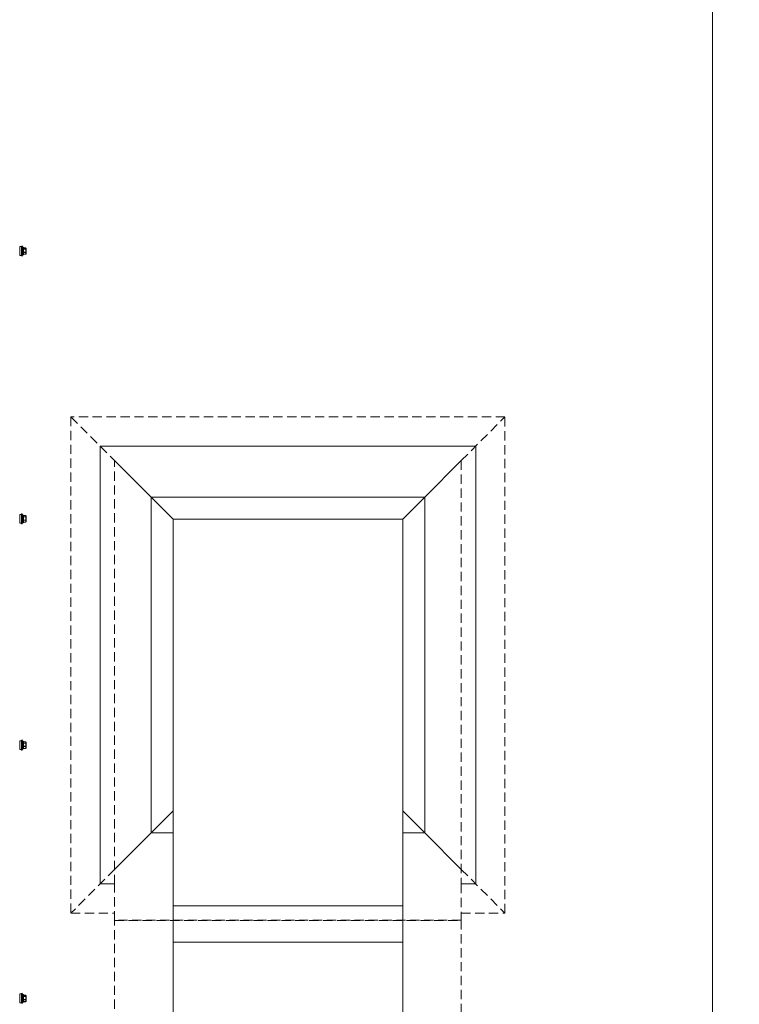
# Model space of a CAD drawing. Header units: millimetres. Extents: x -3034 to 546681, y -100001 to 133386.
# Tile 107 of 124: x 83755 to 84742, y -11984 to -10635. Entities that reach past the tile are written whole.
import ezdxf
from ezdxf.lldxf.tags import DXFTag

# ---------------------------------------------------------------- set-up
doc = ezdxf.new("R2010")
doc.units = ezdxf.units.MM
doc.linetypes.add('ACAD_ISO03W100', pattern=[150, 60, -90])
doc.linetypes.add('DASHED', pattern=[19.05, 12.7, -6.35])
for name, color, linetype in [('___INST__AR_podstawy', 3, 'Continuous'), ('ELEK CIENKIE', 80, 'Continuous'), ('ELEK ODGROMÓWKA', 214, 'Continuous'), ('FLUID-CD-INS', 7, 'Continuous')]:
    doc.layers.add(name, color=color, linetype=linetype)
doc.layers.add('A-widok', color=7, linetype='Continuous', lineweight=15)
tags = doc.linetypes.add('DASH', pattern=[15, 10, -5]).pattern_tags.tags
tags[6:7] = [DXFTag(74, 4), DXFTag(75, 0), DXFTag(340, '0'), DXFTag(46, 0.0), DXFTag(50, 0.0), DXFTag(44, 0.0), DXFTag(45, 0.0)]
tags[4:5] = [DXFTag(74, 4), DXFTag(75, 0), DXFTag(340, '0'), DXFTag(46, 0.0), DXFTag(50, 0.0), DXFTag(44, 0.0), DXFTag(45, 0.0)]

# ---------------------------------------------------------------- blocks, each defined once
blk = doc.blocks.new('iglice')
at = {"layer": 'ELEK CIENKIE', "color": 232, "linetype": 'ACAD_ISO03W100', "ltscale": 3}
blk.add_circle((-27813.9, 9135.3), 7540, dxfattribs=at)
blk = doc.blocks.new('wentDACH')
at = {"color": 8, "linetype": 'Continuous', "lineweight": 9}
for p, q in [((-102279, 32443), (-102279, 32455)), ((-102276.6, 32455), (-102279, 32455)), ((-102275.8, 32456), (-102276.6, 32455.7)), ((-102276.6, 32442.2), (-102276.6, 32455.7)), ((-102275.8, 32442), (-102275.8, 32456)), ((-102274.8, 32453.9), (-102274.8, 32444)), ((-102274.5, 32454.2), (-102274.5, 32443.7)), ((-102274.2, 32454.2), (-102274.5, 32454.2)), ((-102274.2, 32443.7), (-102274.2, 32454.2)), ((-102273.9, 32444), (-102273.9, 32453.9)), ((-102273.9, 32453.5), (-102271, 32453.5)), ((-102273.9, 32453.5), (-102271, 32453.5)), ((-102273.9, 32451.8), (-102271, 32451.8)), ((-102273.9, 32451.6), (-102271, 32451.6)), ((-102273.9, 32447.3), (-102271, 32447.3)), ((-102273.9, 32447.1), (-102271, 32447.1)), ((-102271, 32453.5), (-102271, 32453.5)), ((-102271, 32451.8), (-102271, 32451.6)), ((-102271, 32447.3), (-102271, 32447.1)), ((-102270.8, 32453.4), (-102270.8, 32453.3)), ((-102270.8, 32453.4), (-102270.8, 32453.4)), ((-102270.8, 32453.3), (-102270.7, 32453.3)), ((-102270.8, 32452.2), (-102270.8, 32453.2)), ((-102270.8, 32448.2), (-102270.8, 32450.8)), ((-102270.8, 32446.6), (-102270.8, 32445)), ((-102270.7, 32453.3), (-102270.7, 32453.2)), ((-102270.7, 32453.2), (-102270.6, 32453.2)), ((-102270.6, 32453.2), (-102270.6, 32453.1)), ((-102270.6, 32453), (-102270.6, 32453.1)), ((-102270.6, 32453), (-102270.6, 32453)), ((-102270.6, 32453), (-102270.6, 32453)), ((-102270.6, 32453), (-102270.6, 32453)), ((-102270.6, 32450.8), (-102270.6, 32452)), ((-102270.6, 32446.7), (-102270.6, 32448.1)), ((-102270.5, 32445), (-102270.5, 32452.9)), ((-102276.6, 32443), (-102279, 32443)), ((-102275.8, 32442), (-102276.6, 32442.2)), ((-102274.2, 32443.7), (-102274.5, 32443.7)), ((-102273.9, 32444.5), (-102271, 32444.5)), ((-102273.9, 32444.4), (-102271, 32444.4)), ((-102271, 32444.5), (-102271, 32444.4)), ((-102270.7, 32444.7), (-102270.8, 32444.6)), ((-102270.8, 32444.6), (-102270.8, 32444.6)), ((-102270.8, 32444.6), (-102270.8, 32444.6)), ((-102270.8, 32444.6), (-102270.8, 32444.6)), ((-102270.6, 32444.8), (-102270.7, 32444.7)), ((-102270.7, 32444.7), (-102270.7, 32444.7)), ((-102270.6, 32445.1), (-102270.6, 32444.9)), ((-102270.6, 32444.9), (-102270.6, 32444.8)), ((-102270.6, 32444.8), (-102270.6, 32444.8)), ((-102270.6, 32444.8), (-102270.6, 32444.8)), ((-102279, 32076), (-102279, 32088)), ((-102276.6, 32088), (-102279, 32088)), ((-102275.8, 32089), (-102276.6, 32088.7)), ((-102276.6, 32075.2), (-102276.6, 32088.7)), ((-102275.8, 32075), (-102275.8, 32089)), ((-102274.8, 32086.9), (-102274.8, 32077)), ((-102274.5, 32087.2), (-102274.5, 32076.7)), ((-102274.2, 32087.2), (-102274.5, 32087.2)), ((-102274.2, 32076.7), (-102274.2, 32087.2)), ((-102273.9, 32077), (-102273.9, 32086.9)), ((-102273.9, 32086.5), (-102271, 32086.5)), ((-102273.9, 32086.5), (-102271, 32086.5)), ((-102273.9, 32084.8), (-102271, 32084.8)), ((-102273.9, 32084.6), (-102271, 32084.6)), ((-102271, 32086.5), (-102271, 32086.5)), ((-102271, 32084.8), (-102271, 32084.6)), ((-102270.8, 32086.4), (-102270.8, 32086.3)), ((-102270.8, 32086.4), (-102270.8, 32086.4)), ((-102270.8, 32086.3), (-102270.7, 32086.3)), ((-102270.8, 32085.2), (-102270.8, 32086.2)), ((-102270.8, 32081.2), (-102270.8, 32083.8)), ((-102270.7, 32086.3), (-102270.7, 32086.2)), ((-102270.7, 32086.2), (-102270.6, 32086.2)), ((-102270.6, 32086.2), (-102270.6, 32086.1)), ((-102270.6, 32086), (-102270.6, 32086.1)), ((-102270.6, 32086), (-102270.6, 32086)), ((-102270.6, 32086), (-102270.6, 32086)), ((-102270.6, 32086), (-102270.6, 32086)), ((-102270.6, 32083.8), (-102270.6, 32085)), ((-102270.5, 32078), (-102270.5, 32085.9)), ((-102276.6, 32076), (-102279, 32076)), ((-102275.8, 32075), (-102276.6, 32075.2)), ((-102274.2, 32076.7), (-102274.5, 32076.7)), ((-102273.9, 32080.3), (-102271, 32080.3)), ((-102273.9, 32080.1), (-102271, 32080.1)), ((-102273.9, 32077.5), (-102271, 32077.5)), ((-102273.9, 32077.4), (-102271, 32077.4)), ((-102271, 32080.3), (-102271, 32080.1)), ((-102271, 32077.5), (-102271, 32077.4)), ((-102270.8, 32079.6), (-102270.8, 32078)), ((-102270.7, 32077.7), (-102270.8, 32077.6)), ((-102270.8, 32077.6), (-102270.8, 32077.6)), ((-102270.8, 32077.6), (-102270.8, 32077.6)), ((-102270.8, 32077.6), (-102270.8, 32077.6)), ((-102270.6, 32077.8), (-102270.7, 32077.7)), ((-102270.7, 32077.7), (-102270.7, 32077.7)), ((-102270.6, 32079.7), (-102270.6, 32081.1)), ((-102270.6, 32078.1), (-102270.6, 32077.9)), ((-102270.6, 32077.9), (-102270.6, 32077.8)), ((-102270.6, 32077.8), (-102270.6, 32077.8)), ((-102270.6, 32077.8), (-102270.6, 32077.8)), ((-102276.6, 31778), (-102279, 31778)), ((-102279, 31766), (-102279, 31778)), ((-102275.8, 31779), (-102276.6, 31778.7)), ((-102276.6, 31765.2), (-102276.6, 31778.7)), ((-102275.8, 31765), (-102275.8, 31779)), ((-102274.8, 31776.9), (-102274.8, 31767)), ((-102274.2, 31777.2), (-102274.5, 31777.2)), ((-102274.5, 31777.2), (-102274.5, 31766.7)), ((-102274.2, 31766.7), (-102274.2, 31777.2)), ((-102273.9, 31767), (-102273.9, 31776.9)), ((-102273.9, 31776.5), (-102271, 31776.5)), ((-102273.9, 31776.5), (-102271, 31776.5)), ((-102273.9, 31774.8), (-102271, 31774.8)), ((-102273.9, 31774.6), (-102271, 31774.6)), ((-102271, 31776.5), (-102271, 31776.5)), ((-102271, 31774.8), (-102271, 31774.6)), ((-102270.8, 31776.4), (-102270.8, 31776.3)), ((-102270.8, 31776.4), (-102270.8, 31776.4)), ((-102270.8, 31776.3), (-102270.7, 31776.3)), ((-102270.8, 31775.2), (-102270.8, 31776.2)), ((-102270.8, 31771.2), (-102270.8, 31773.8)), ((-102270.7, 31776.3), (-102270.7, 31776.2)), ((-102270.7, 31776.2), (-102270.6, 31776.2)), ((-102270.6, 31776.2), (-102270.6, 31776.1)), ((-102270.6, 31776), (-102270.6, 31776.1)), ((-102270.6, 31776), (-102270.6, 31776)), ((-102270.6, 31776), (-102270.6, 31776)), ((-102270.6, 31776), (-102270.6, 31776)), ((-102270.6, 31773.8), (-102270.6, 31775)), ((-102270.5, 31768), (-102270.5, 31775.9)), ((-102276.6, 31766), (-102279, 31766)), ((-102275.8, 31765), (-102276.6, 31765.2)), ((-102274.2, 31766.7), (-102274.5, 31766.7)), ((-102273.9, 31770.3), (-102271, 31770.3)), ((-102273.9, 31770.1), (-102271, 31770.1)), ((-102273.9, 31767.5), (-102271, 31767.5)), ((-102273.9, 31767.4), (-102271, 31767.4)), ((-102271, 31770.3), (-102271, 31770.1)), ((-102271, 31767.5), (-102271, 31767.4)), ((-102270.8, 31769.6), (-102270.8, 31768)), ((-102270.7, 31767.7), (-102270.8, 31767.6)), ((-102270.8, 31767.6), (-102270.8, 31767.6)), ((-102270.8, 31767.6), (-102270.8, 31767.6)), ((-102270.8, 31767.6), (-102270.8, 31767.6)), ((-102270.6, 31767.8), (-102270.7, 31767.7)), ((-102270.7, 31767.7), (-102270.7, 31767.7)), ((-102270.6, 31769.7), (-102270.6, 31771.1)), ((-102270.6, 31768.1), (-102270.6, 31767.9)), ((-102270.6, 31767.9), (-102270.6, 31767.8)), ((-102270.6, 31767.8), (-102270.6, 31767.8)), ((-102270.6, 31767.8), (-102270.6, 31767.8)), ((-102069, 31501.9, 5474), (-101754, 31501.9, 5474)), ((-102276.6, 31431), (-102279, 31431)), ((-102279, 31419), (-102279, 31431)), ((-102275.8, 31432), (-102276.6, 31431.7)), ((-102276.6, 31418.2), (-102276.6, 31431.7)), ((-102275.8, 31418), (-102275.8, 31432)), ((-102274.8, 31429.9), (-102274.8, 31420)), ((-102274.2, 31430.2), (-102274.5, 31430.2)), ((-102274.5, 31430.2), (-102274.5, 31419.7)), ((-102274.2, 31419.7), (-102274.2, 31430.2)), ((-102273.9, 31420), (-102273.9, 31429.9)), ((-102273.9, 31429.5), (-102271, 31429.5)), ((-102273.9, 31429.5), (-102271, 31429.5)), ((-102273.9, 31427.8), (-102271, 31427.8)), ((-102273.9, 31427.6), (-102271, 31427.6)), ((-102273.9, 31423.3), (-102271, 31423.3)), ((-102273.9, 31423.1), (-102271, 31423.1)), ((-102271, 31429.5), (-102271, 31429.5)), ((-102271, 31427.8), (-102271, 31427.6)), ((-102271, 31423.3), (-102271, 31423.1)), ((-102270.8, 31429.4), (-102270.8, 31429.3)), ((-102270.8, 31429.4), (-102270.8, 31429.4)), ((-102270.8, 31429.3), (-102270.7, 31429.3)), ((-102270.8, 31428.2), (-102270.8, 31429.2)), ((-102270.8, 31424.2), (-102270.8, 31426.8)), ((-102270.8, 31422.6), (-102270.8, 31421)), ((-102270.7, 31420.7), (-102270.8, 31420.6)), ((-102270.7, 31429.3), (-102270.7, 31429.2)), ((-102270.7, 31429.2), (-102270.6, 31429.2)), ((-102270.6, 31420.8), (-102270.7, 31420.7)), ((-102270.7, 31420.7), (-102270.7, 31420.7)), ((-102270.6, 31429.2), (-102270.6, 31429.1)), ((-102270.6, 31429), (-102270.6, 31429.1)), ((-102270.6, 31429), (-102270.6, 31429)), ((-102270.6, 31429), (-102270.6, 31429)), ((-102270.6, 31429), (-102270.6, 31429)), ((-102270.6, 31426.8), (-102270.6, 31428)), ((-102270.6, 31422.7), (-102270.6, 31424.1)), ((-102270.6, 31421.1), (-102270.6, 31420.9)), ((-102270.6, 31420.9), (-102270.6, 31420.8)), ((-102270.6, 31420.8), (-102270.6, 31420.8)), ((-102270.6, 31420.8), (-102270.6, 31420.8)), ((-102270.5, 31421), (-102270.5, 31428.9)), ((-102276.6, 31419), (-102279, 31419)), ((-102275.8, 31418), (-102276.6, 31418.2)), ((-102274.2, 31419.7), (-102274.5, 31419.7)), ((-102273.9, 31420.5), (-102271, 31420.5)), ((-102273.9, 31420.4), (-102271, 31420.4)), ((-102271, 31420.5), (-102271, 31420.4)), ((-102270.8, 31420.6), (-102270.8, 31420.6)), ((-102270.8, 31420.6), (-102270.8, 31420.6)), ((-102270.8, 31420.6), (-102270.8, 31420.6))]:
    blk.add_line(p, q, dxfattribs=at)
at = {"color": 8, "linetype": 'ByBlock', "lineweight": 9, "extrusion": (1.22465e-16, 1, 6.12323e-17)}
for p, q in [((-102169, 32181.7, 4075), (-102169, 31581.7, 4075)), ((-101654, 32181.7, 4075), (-102169, 32181.7, 4075)), ((-101654, 31581.7, 4075), (-101654, 32181.7, 4075)), ((-102149, 32161.7, 4075), (-102099, 32111.7, 4075)), ((-101724, 32111.7, 4075), (-101674, 32161.7, 4075)), ((-102099, 31651.7, 4075), (-102149, 31601.7, 4075)), ((-101724, 31651.7, 4075), (-101674, 31601.7, 4075)), ((-102169, 31581.7, 4075), (-102149, 31581.7, 4075)), ((-101674, 31581.7, 4075), (-101654, 31581.7, 4075))]:
    blk.add_line(p, q, dxfattribs=at)
at = {"color": 8, "linetype": 'Continuous', "lineweight": 9, "extrusion": (-3.06162e-16, -1, 3.06162e-16)}
for p, q in [((-102099, 32111.7, 4849.5), (-102099, 31651.7, 4849.5)), ((-101724, 32111.7, 4849.5), (-102099, 32111.7, 4849.5)), ((-101724, 31651.7, 4849.5), (-101724, 32111.7, 4849.5)), ((-102099, 31651.7, 4849.5), (-102069, 31651.7, 4849.5)), ((-101754, 31651.7, 4849.5), (-101724, 31651.7, 4849.5))]:
    blk.add_line(p, q, dxfattribs=at)
at = {"color": 8, "linetype": 'ByBlock', "lineweight": 9, "extrusion": (-3.06162e-16, -1, 3.06162e-16)}
for p, q in [((-102099, 32111.7, 4849.5), (-102069, 32081.7, 4849.5)), ((-101724, 32111.7, 4849.5), (-101754, 32081.7, 4849.5)), ((-102069, 31681.7, 4849.5), (-102099, 31651.7, 4849.5)), ((-101724, 31651.7, 4849.5), (-101754, 31681.7, 4849.5))]:
    blk.add_line(p, q, dxfattribs=at)
at = {"color": 8, "linetype": 'ByBlock', "lineweight": 9, "extrusion": (-1, 2.44929e-16, -2.46519e-32)}
for p, q in [((-102099, 32111.7, 5424), (-102069, 32081.7, 5424)), ((-101724, 32111.7, 5424), (-101754, 32081.7, 5424)), ((-102069, 31581.7, 5424), (-102069, 32081.7, 5424)), ((-102069, 32081.7, 5424), (-101754, 32081.7, 5424)), ((-101754, 32081.7, 5424), (-101754, 31581.7, 5424)), ((-102069, 31681.7, 5424), (-102099, 31651.7, 5424)), ((-101724, 31651.7, 5424), (-101754, 31681.7, 5424)), ((-102069, 31531.7, 5424), (-102069, 31581.7, 5424)), ((-101754, 31581.7, 5424), (-101754, 31531.7, 5424))]:
    blk.add_line(p, q, dxfattribs=at)
at = {"color": 8, "linetype": 'Continuous', "lineweight": 9, "extrusion": (-1, 2.44929e-16, -2.46519e-32)}
for p, q in [((-102099, 32111.7, 5424), (-101724, 32111.7, 5424)), ((-102099, 31651.7, 5424), (-102099, 32111.7, 5424)), ((-101724, 32111.7, 5424), (-101724, 31651.7, 5424)), ((-102069, 31651.7, 5424), (-102099, 31651.7, 5424)), ((-101724, 31651.7, 5424), (-101754, 31651.7, 5424)), ((-101754, 31551.7, 5424), (-102069, 31551.7, 5424))]:
    blk.add_line(p, q, dxfattribs=at)
at = {"color": 8, "linetype": 'ByBlock', "lineweight": 9}
for p, q in [((-102069, 31531.9, 5474), (-102069, 29638.9, 5474)), ((-101754, 29638.9, 5474), (-101754, 31531.9, 5474))]:
    blk.add_line(p, q, dxfattribs=at)
at = {"color": 8, "linetype": 'Continuous', "lineweight": 9}
for centre, radius, start, end in [((-102295.6, 32449), 21, 7.5391, 19.5099), ((-102295.6, 32449), 21, 340.4901, 352.4609), ((-102274.5, 32453.9), 0.3, 90, 180), ((-102274.2, 32453.9), 0.3, 0, 90), ((-102271, 32453.2), 0.3, 36.4238, 90), ((-102271, 32453.2), 0.277, 85.8407, 96.9336), ((-102271, 32453.2), 0.241, 38.5817, 40.9525), ((-102271, 32453.2), 0.238, 36.6784, 38.5815), ((-102272.1, 32452.3), 1.69, 26.3292, 30.0415), ((-102270.8, 32452.9), 0.3, 0, 30), ((-102270.8, 32452.9), 0.252, 0.0011, 1.7003), ((-102274.5, 32444), 0.3, 180, 270), ((-102274.2, 32444), 0.3, 270, 0), ((-102271, 32444.7), 0.3, 270, 323.5762), ((-102270.8, 32445), 0.3, 330, 0), ((-102295.6, 32082), 21, 7.5391, 19.5099), ((-102274.5, 32086.9), 0.3, 90, 180), ((-102274.2, 32086.9), 0.3, 0, 90), ((-102271, 32086.2), 0.3, 36.4238, 90), ((-102271, 32086.2), 0.277, 85.8407, 96.9336), ((-102271, 32086.2), 0.241, 38.5817, 40.9525), ((-102271, 32086.2), 0.238, 36.6784, 38.5815), ((-102272.1, 32085.3), 1.69, 26.3292, 30.0415), ((-102270.8, 32085.9), 0.3, 0, 30), ((-102270.8, 32085.9), 0.252, 0.0011, 1.7003), ((-102295.6, 32082), 21, 340.4901, 352.4609), ((-102274.5, 32077), 0.3, 180, 270), ((-102274.2, 32077), 0.3, 270, 0), ((-102271, 32077.7), 0.3, 270, 323.5762), ((-102270.8, 32078), 0.3, 330, 0), ((-102295.6, 31772), 21, 7.5391, 19.5099), ((-102274.5, 31776.9), 0.3, 90, 180), ((-102274.2, 31776.9), 0.3, 0, 90), ((-102271, 31776.2), 0.3, 36.4238, 90), ((-102271, 31776.2), 0.277, 85.8407, 96.9336), ((-102271, 31776.2), 0.241, 38.5817, 40.9525), ((-102271, 31776.2), 0.238, 36.6784, 38.5815), ((-102272.1, 31775.3), 1.69, 26.3292, 30.0415), ((-102270.8, 31775.9), 0.3, 0, 30), ((-102270.8, 31775.9), 0.252, 0.0011, 1.7003), ((-102295.6, 31772), 21, 340.4901, 352.4609), ((-102274.5, 31767), 0.3, 180, 270), ((-102274.2, 31767), 0.3, 270, 0), ((-102271, 31767.7), 0.3, 270, 323.5762), ((-102270.8, 31768), 0.3, 330, 0), ((-102295.6, 31425), 21, 7.5391, 19.5099), ((-102295.6, 31425), 21, 340.4901, 352.4609), ((-102274.5, 31429.9), 0.3, 90, 180), ((-102274.2, 31429.9), 0.3, 0, 90), ((-102271, 31429.2), 0.3, 36.4238, 90), ((-102271, 31429.2), 0.277, 85.8407, 96.9336), ((-102271, 31429.2), 0.241, 38.5817, 40.9525), ((-102271, 31429.2), 0.238, 36.6784, 38.5815), ((-102272.1, 31428.3), 1.69, 26.3292, 30.0415), ((-102270.8, 31428.9), 0.3, 0, 30), ((-102270.8, 31421), 0.3, 330, 0), ((-102270.8, 31428.9), 0.252, 0.0011, 1.7003), ((-102274.5, 31420), 0.3, 180, 270), ((-102274.2, 31420), 0.3, 270, 0), ((-102271, 31420.7), 0.3, 270, 323.5762)]:
    blk.add_arc(centre, radius, start, end, dxfattribs=at)
for points, knots in [([(-102271, 32453.5), (-102271, 32453.5), (-102270.9, 32453.4), (-102270.9, 32453.2), (-102270.8, 32453.2)], [0, 0, 0, 0, 0.258622, 1, 1, 1, 1]), ([(-102271, 32453.5), (-102270.9, 32453.5), (-102270.9, 32453.5), (-102270.8, 32453.4), (-102270.8, 32453.4)], [0, 0, 0, 0, 0.508798, 1, 1, 1, 1]), ([(-102270.8, 32452.2), (-102270.8, 32452.1), (-102270.9, 32452), (-102271, 32451.9), (-102271, 32451.8)], [0, 0, 0, 0, 0.241572, 1, 1, 1, 1]), ([(-102271, 32451.8), (-102271, 32451.8), (-102270.9, 32451.8), (-102270.8, 32451.7), (-102270.8, 32451.6)], [0, 0, 0, 0, 0.499375, 1, 1, 1, 1]), ([(-102271, 32451.6), (-102271, 32451.6), (-102270.9, 32451.6), (-102270.9, 32451.6), (-102270.8, 32451.6), (-102270.8, 32451.6), (-102270.8, 32451.6)], [0, 0, 0, 0, 0.311011, 0.595499, 0.831048, 1, 1, 1, 1]), ([(-102271, 32447.1), (-102271, 32447.1), (-102270.9, 32447.1), (-102270.8, 32447.2), (-102270.8, 32447.2), (-102270.8, 32447.3)], [0, 0, 0, 0, 0.51005, 0.761443, 1, 1, 1, 1]), ([(-102271, 32447.3), (-102271, 32447.3), (-102270.9, 32447.3), (-102270.9, 32447.3), (-102270.8, 32447.3), (-102270.8, 32447.3), (-102270.8, 32447.3)], [0, 0, 0, 0, 0.300908, 0.581887, 0.820768, 1, 1, 1, 1]), ([(-102271, 32447.1), (-102271, 32447), (-102270.9, 32446.9), (-102270.9, 32446.7), (-102270.8, 32446.6)], [0, 0, 0, 0, 0.253258, 1, 1, 1, 1]), ([(-102270.6, 32453), (-102270.6, 32453.1), (-102270.7, 32453.1), (-102270.8, 32453.2), (-102270.8, 32453.2)], [0, 0, 0, 0, 0.487682, 1, 1, 1, 1]), ([(-102270.8, 32453.2), (-102270.8, 32453.2), (-102270.7, 32453.1), (-102270.6, 32453.1), (-102270.5, 32453), (-102270.5, 32452.9), (-102270.5, 32452.9)], [0, 0, 0, 0, 0.259185, 0.513105, 0.759396, 1, 1, 1, 1]), ([(-102270.8, 32452.2), (-102270.8, 32452.2), (-102270.7, 32452.1), (-102270.7, 32452.1), (-102270.6, 32452.1), (-102270.6, 32452), (-102270.6, 32452)], [0, 0, 0, 0, 0.250406, 0.503254, 0.75404, 1, 1, 1, 1]), ([(-102270.5, 32451.9), (-102270.5, 32451.9), (-102270.5, 32452), (-102270.6, 32452.1), (-102270.7, 32452.1), (-102270.8, 32452.2), (-102270.8, 32452.2)], [0, 0, 0, 0, 0.240697, 0.486978, 0.740875, 1, 1, 1, 1]), ([(-102270.6, 32452), (-102270.6, 32452), (-102270.6, 32451.8), (-102270.7, 32451.7), (-102270.8, 32451.6)], [0, 0, 0, 0, 0.241665, 1, 1, 1, 1]), ([(-102270.6, 32450.8), (-102270.6, 32450.8), (-102270.6, 32450.8), (-102270.7, 32450.8), (-102270.8, 32450.8), (-102270.8, 32450.8)], [0, 0, 0, 0, 0.177509, 0.414884, 1, 1, 1, 1]), ([(-102270.8, 32450.8), (-102270.8, 32450.8), (-102270.7, 32450.8), (-102270.6, 32450.7), (-102270.6, 32450.7), (-102270.5, 32450.7), (-102270.5, 32450.7), (-102270.5, 32450.7), (-102270.5, 32450.7)], [0, 0, 0, 0, 0.374745, 0.693331, 0.816493, 0.909374, 0.969614, 1, 1, 1, 1]), ([(-102270.5, 32448.1), (-102270.5, 32448.2), (-102270.5, 32448.2), (-102270.5, 32448.2), (-102270.6, 32448.2), (-102270.6, 32448.2), (-102270.7, 32448.2), (-102270.8, 32448.2), (-102270.8, 32448.2)], [0, 0, 0, 0, 0.030416, 0.090737, 0.183718, 0.306963, 0.625593, 1, 1, 1, 1]), ([(-102270.8, 32448.2), (-102270.8, 32448.2), (-102270.8, 32448.2), (-102270.7, 32448.2), (-102270.7, 32448.1), (-102270.6, 32448.1), (-102270.6, 32448.1), (-102270.6, 32448.1)], [0, 0, 0, 0, 0.297271, 0.441547, 0.57721, 0.816523, 1, 1, 1, 1]), ([(-102270.8, 32447.3), (-102270.7, 32447.2), (-102270.7, 32447), (-102270.6, 32446.9), (-102270.6, 32446.7)], [0, 0, 0, 0, 0.253035, 1, 1, 1, 1]), ([(-102270.8, 32446.6), (-102270.8, 32446.6), (-102270.7, 32446.6), (-102270.6, 32446.6), (-102270.5, 32446.7), (-102270.5, 32446.8), (-102270.5, 32446.8)], [0, 0, 0, 0, 0.275505, 0.536765, 0.776581, 1, 1, 1, 1]), ([(-102270.6, 32446.7), (-102270.6, 32446.7), (-102270.7, 32446.6), (-102270.8, 32446.6), (-102270.8, 32446.6)], [0, 0, 0, 0, 0.485187, 1, 1, 1, 1]), ([(-102270.6, 32452), (-102270.6, 32452), (-102270.5, 32451.9), (-102270.5, 32451.9), (-102270.5, 32451.9)], [0, 0, 0, 0, 0.512379, 1, 1, 1, 1]), ([(-102270.5, 32450.7), (-102270.5, 32450.7), (-102270.5, 32450.8), (-102270.6, 32450.8), (-102270.6, 32450.8)], [0, 0, 0, 0, 0.450321, 1, 1, 1, 1]), ([(-102270.6, 32448.1), (-102270.6, 32448.1), (-102270.5, 32448.1), (-102270.5, 32448.1), (-102270.5, 32448.1)], [0, 0, 0, 0, 0.636177, 1, 1, 1, 1]), ([(-102270.5, 32446.8), (-102270.5, 32446.8), (-102270.5, 32446.8), (-102270.6, 32446.7), (-102270.6, 32446.7)], [0, 0, 0, 0, 0.468779, 1, 1, 1, 1]), ([(-102270.8, 32445), (-102270.8, 32445), (-102270.9, 32444.8), (-102271, 32444.6), (-102271, 32444.5)], [0, 0, 0, 0, 0.246934, 1, 1, 1, 1]), ([(-102271, 32444.5), (-102271, 32444.5), (-102270.9, 32444.5), (-102270.9, 32444.5), (-102270.8, 32444.5)], [0, 0, 0, 0, 0.267465, 1, 1, 1, 1]), ([(-102270.5, 32445.2), (-102270.5, 32445.2), (-102270.5, 32445.1), (-102270.6, 32445.1), (-102270.7, 32445), (-102270.8, 32445), (-102270.8, 32445)], [0, 0, 0, 0, 0.223573, 0.463515, 0.72475, 1, 1, 1, 1]), ([(-102270.8, 32445), (-102270.8, 32445), (-102270.7, 32445), (-102270.7, 32445), (-102270.6, 32445), (-102270.6, 32445.1), (-102270.6, 32445.1)], [0, 0, 0, 0, 0.271827, 0.529056, 0.771486, 1, 1, 1, 1]), ([(-102270.8, 32444.6), (-102270.8, 32444.6), (-102270.7, 32444.7), (-102270.7, 32444.7), (-102270.6, 32444.8)], [0, 0, 0, 0, 0.255592, 1, 1, 1, 1]), ([(-102270.7, 32444.8), (-102270.7, 32444.8), (-102270.7, 32444.7), (-102270.7, 32444.6), (-102270.8, 32444.6)], [0, 0, 0, 0, 0.248651, 1, 1, 1, 1]), ([(-102270.6, 32445.1), (-102270.6, 32445.1), (-102270.6, 32445), (-102270.6, 32444.9), (-102270.7, 32444.8)], [0, 0, 0, 0, 0.248581, 1, 1, 1, 1]), ([(-102270.6, 32445.1), (-102270.6, 32445.1), (-102270.5, 32445.2), (-102270.5, 32445.2), (-102270.5, 32445.2)], [0, 0, 0, 0, 0.252574, 1, 1, 1, 1]), ([(-102271, 32086.5), (-102271, 32086.5), (-102270.9, 32086.4), (-102270.9, 32086.2), (-102270.8, 32086.2)], [0, 0, 0, 0, 0.258622, 1, 1, 1, 1]), ([(-102271, 32086.5), (-102270.9, 32086.5), (-102270.9, 32086.5), (-102270.8, 32086.4), (-102270.8, 32086.4)], [0, 0, 0, 0, 0.508798, 1, 1, 1, 1]), ([(-102270.8, 32085.2), (-102270.8, 32085.1), (-102270.9, 32085), (-102271, 32084.9), (-102271, 32084.8)], [0, 0, 0, 0, 0.241572, 1, 1, 1, 1]), ([(-102271, 32084.8), (-102271, 32084.8), (-102270.9, 32084.8), (-102270.8, 32084.7), (-102270.8, 32084.6)], [0, 0, 0, 0, 0.499375, 1, 1, 1, 1]), ([(-102271, 32084.6), (-102271, 32084.6), (-102270.9, 32084.6), (-102270.9, 32084.6), (-102270.8, 32084.6), (-102270.8, 32084.6), (-102270.8, 32084.6)], [0, 0, 0, 0, 0.311011, 0.595499, 0.831048, 1, 1, 1, 1]), ([(-102270.6, 32086), (-102270.6, 32086.1), (-102270.7, 32086.1), (-102270.8, 32086.2), (-102270.8, 32086.2)], [0, 0, 0, 0, 0.487682, 1, 1, 1, 1]), ([(-102270.8, 32086.2), (-102270.8, 32086.2), (-102270.7, 32086.1), (-102270.6, 32086.1), (-102270.5, 32086), (-102270.5, 32085.9), (-102270.5, 32085.9)], [0, 0, 0, 0, 0.259185, 0.513105, 0.759396, 1, 1, 1, 1]), ([(-102270.8, 32085.2), (-102270.8, 32085.2), (-102270.7, 32085.1), (-102270.7, 32085.1), (-102270.6, 32085.1), (-102270.6, 32085), (-102270.6, 32085)], [0, 0, 0, 0, 0.250406, 0.503254, 0.75404, 1, 1, 1, 1]), ([(-102270.5, 32084.9), (-102270.5, 32084.9), (-102270.5, 32085), (-102270.6, 32085.1), (-102270.7, 32085.1), (-102270.8, 32085.2), (-102270.8, 32085.2)], [0, 0, 0, 0, 0.240697, 0.486978, 0.740875, 1, 1, 1, 1]), ([(-102270.6, 32085), (-102270.6, 32085), (-102270.6, 32084.8), (-102270.7, 32084.7), (-102270.8, 32084.6)], [0, 0, 0, 0, 0.241665, 1, 1, 1, 1]), ([(-102270.6, 32083.8), (-102270.6, 32083.8), (-102270.6, 32083.8), (-102270.7, 32083.8), (-102270.8, 32083.8), (-102270.8, 32083.8)], [0, 0, 0, 0, 0.177509, 0.414884, 1, 1, 1, 1]), ([(-102270.8, 32083.8), (-102270.8, 32083.8), (-102270.7, 32083.8), (-102270.6, 32083.7), (-102270.6, 32083.7), (-102270.5, 32083.7), (-102270.5, 32083.7), (-102270.5, 32083.7), (-102270.5, 32083.7)], [0, 0, 0, 0, 0.374745, 0.693331, 0.816493, 0.909374, 0.969614, 1, 1, 1, 1]), ([(-102270.6, 32085), (-102270.6, 32085), (-102270.5, 32084.9), (-102270.5, 32084.9), (-102270.5, 32084.9)], [0, 0, 0, 0, 0.512379, 1, 1, 1, 1]), ([(-102270.5, 32083.7), (-102270.5, 32083.7), (-102270.5, 32083.8), (-102270.6, 32083.8), (-102270.6, 32083.8)], [0, 0, 0, 0, 0.450321, 1, 1, 1, 1]), ([(-102271, 32080.1), (-102271, 32080.1), (-102270.9, 32080.1), (-102270.8, 32080.2), (-102270.8, 32080.2), (-102270.8, 32080.3)], [0, 0, 0, 0, 0.51005, 0.761443, 1, 1, 1, 1]), ([(-102271, 32080.3), (-102271, 32080.3), (-102270.9, 32080.3), (-102270.9, 32080.3), (-102270.8, 32080.3), (-102270.8, 32080.3), (-102270.8, 32080.3)], [0, 0, 0, 0, 0.300908, 0.581887, 0.820768, 1, 1, 1, 1]), ([(-102271, 32080.1), (-102271, 32080), (-102270.9, 32079.9), (-102270.9, 32079.7), (-102270.8, 32079.6)], [0, 0, 0, 0, 0.253258, 1, 1, 1, 1]), ([(-102270.8, 32078), (-102270.8, 32078), (-102270.9, 32077.8), (-102271, 32077.6), (-102271, 32077.5)], [0, 0, 0, 0, 0.246934, 1, 1, 1, 1]), ([(-102271, 32077.5), (-102271, 32077.5), (-102270.9, 32077.5), (-102270.9, 32077.5), (-102270.8, 32077.5)], [0, 0, 0, 0, 0.267465, 1, 1, 1, 1]), ([(-102270.5, 32081.1), (-102270.5, 32081.2), (-102270.5, 32081.2), (-102270.5, 32081.2), (-102270.6, 32081.2), (-102270.6, 32081.2), (-102270.7, 32081.2), (-102270.8, 32081.2), (-102270.8, 32081.2)], [0, 0, 0, 0, 0.030416, 0.090737, 0.183718, 0.306963, 0.625593, 1, 1, 1, 1]), ([(-102270.8, 32081.2), (-102270.8, 32081.2), (-102270.8, 32081.2), (-102270.7, 32081.2), (-102270.7, 32081.1), (-102270.6, 32081.1), (-102270.6, 32081.1), (-102270.6, 32081.1)], [0, 0, 0, 0, 0.297271, 0.441547, 0.57721, 0.816523, 1, 1, 1, 1]), ([(-102270.8, 32080.3), (-102270.7, 32080.2), (-102270.7, 32080), (-102270.6, 32079.9), (-102270.6, 32079.7)], [0, 0, 0, 0, 0.253035, 1, 1, 1, 1]), ([(-102270.8, 32079.6), (-102270.8, 32079.6), (-102270.7, 32079.6), (-102270.6, 32079.6), (-102270.5, 32079.7), (-102270.5, 32079.8), (-102270.5, 32079.8)], [0, 0, 0, 0, 0.275505, 0.536765, 0.776581, 1, 1, 1, 1]), ([(-102270.6, 32079.7), (-102270.6, 32079.7), (-102270.7, 32079.6), (-102270.8, 32079.6), (-102270.8, 32079.6)], [0, 0, 0, 0, 0.485187, 1, 1, 1, 1]), ([(-102270.5, 32078.2), (-102270.5, 32078.2), (-102270.5, 32078.1), (-102270.6, 32078.1), (-102270.7, 32078), (-102270.8, 32078), (-102270.8, 32078)], [0, 0, 0, 0, 0.223573, 0.463515, 0.72475, 1, 1, 1, 1]), ([(-102270.8, 32078), (-102270.8, 32078), (-102270.7, 32078), (-102270.7, 32078), (-102270.6, 32078), (-102270.6, 32078.1), (-102270.6, 32078.1)], [0, 0, 0, 0, 0.271827, 0.529056, 0.771486, 1, 1, 1, 1]), ([(-102270.8, 32077.6), (-102270.8, 32077.6), (-102270.7, 32077.7), (-102270.7, 32077.7), (-102270.6, 32077.8)], [0, 0, 0, 0, 0.255592, 1, 1, 1, 1]), ([(-102270.7, 32077.8), (-102270.7, 32077.8), (-102270.7, 32077.7), (-102270.7, 32077.6), (-102270.8, 32077.6)], [0, 0, 0, 0, 0.248651, 1, 1, 1, 1]), ([(-102270.6, 32078.1), (-102270.6, 32078.1), (-102270.6, 32078), (-102270.6, 32077.9), (-102270.7, 32077.8)], [0, 0, 0, 0, 0.248581, 1, 1, 1, 1]), ([(-102270.6, 32081.1), (-102270.6, 32081.1), (-102270.5, 32081.1), (-102270.5, 32081.1), (-102270.5, 32081.1)], [0, 0, 0, 0, 0.636177, 1, 1, 1, 1]), ([(-102270.5, 32079.8), (-102270.5, 32079.8), (-102270.5, 32079.8), (-102270.6, 32079.7), (-102270.6, 32079.7)], [0, 0, 0, 0, 0.468779, 1, 1, 1, 1]), ([(-102270.6, 32078.1), (-102270.6, 32078.1), (-102270.5, 32078.2), (-102270.5, 32078.2), (-102270.5, 32078.2)], [0, 0, 0, 0, 0.252574, 1, 1, 1, 1]), ([(-102271, 31776.5), (-102271, 31776.5), (-102270.9, 31776.4), (-102270.9, 31776.2), (-102270.8, 31776.2)], [0, 0, 0, 0, 0.258622, 1, 1, 1, 1]), ([(-102271, 31776.5), (-102270.9, 31776.5), (-102270.9, 31776.5), (-102270.8, 31776.4), (-102270.8, 31776.4)], [0, 0, 0, 0, 0.508798, 1, 1, 1, 1]), ([(-102270.8, 31775.2), (-102270.8, 31775.1), (-102270.9, 31775), (-102271, 31774.9), (-102271, 31774.8)], [0, 0, 0, 0, 0.241572, 1, 1, 1, 1]), ([(-102271, 31774.8), (-102271, 31774.8), (-102270.9, 31774.8), (-102270.8, 31774.7), (-102270.8, 31774.6)], [0, 0, 0, 0, 0.499375, 1, 1, 1, 1]), ([(-102271, 31774.6), (-102271, 31774.6), (-102270.9, 31774.6), (-102270.9, 31774.6), (-102270.8, 31774.6), (-102270.8, 31774.6), (-102270.8, 31774.6)], [0, 0, 0, 0, 0.311011, 0.595499, 0.831048, 1, 1, 1, 1]), ([(-102270.6, 31776), (-102270.6, 31776.1), (-102270.7, 31776.1), (-102270.8, 31776.2), (-102270.8, 31776.2)], [0, 0, 0, 0, 0.487682, 1, 1, 1, 1]), ([(-102270.8, 31776.2), (-102270.8, 31776.2), (-102270.7, 31776.1), (-102270.6, 31776.1), (-102270.5, 31776), (-102270.5, 31775.9), (-102270.5, 31775.9)], [0, 0, 0, 0, 0.259185, 0.513105, 0.759396, 1, 1, 1, 1]), ([(-102270.8, 31775.2), (-102270.8, 31775.2), (-102270.7, 31775.1), (-102270.7, 31775.1), (-102270.6, 31775.1), (-102270.6, 31775), (-102270.6, 31775)], [0, 0, 0, 0, 0.250406, 0.503254, 0.75404, 1, 1, 1, 1]), ([(-102270.5, 31774.9), (-102270.5, 31774.9), (-102270.5, 31775), (-102270.6, 31775.1), (-102270.7, 31775.1), (-102270.8, 31775.2), (-102270.8, 31775.2)], [0, 0, 0, 0, 0.240697, 0.486978, 0.740875, 1, 1, 1, 1]), ([(-102270.6, 31775), (-102270.6, 31775), (-102270.6, 31774.8), (-102270.7, 31774.7), (-102270.8, 31774.6)], [0, 0, 0, 0, 0.241665, 1, 1, 1, 1]), ([(-102270.6, 31773.8), (-102270.6, 31773.8), (-102270.6, 31773.8), (-102270.7, 31773.8), (-102270.8, 31773.8), (-102270.8, 31773.8)], [0, 0, 0, 0, 0.177509, 0.414884, 1, 1, 1, 1]), ([(-102270.8, 31773.8), (-102270.8, 31773.8), (-102270.7, 31773.8), (-102270.6, 31773.7), (-102270.6, 31773.7), (-102270.5, 31773.7), (-102270.5, 31773.7), (-102270.5, 31773.7), (-102270.5, 31773.7)], [0, 0, 0, 0, 0.374745, 0.693331, 0.816493, 0.909374, 0.969614, 1, 1, 1, 1]), ([(-102270.6, 31775), (-102270.6, 31775), (-102270.5, 31774.9), (-102270.5, 31774.9), (-102270.5, 31774.9)], [0, 0, 0, 0, 0.512379, 1, 1, 1, 1]), ([(-102270.5, 31773.7), (-102270.5, 31773.7), (-102270.5, 31773.8), (-102270.6, 31773.8), (-102270.6, 31773.8)], [0, 0, 0, 0, 0.450321, 1, 1, 1, 1]), ([(-102271, 31770.1), (-102271, 31770.1), (-102270.9, 31770.1), (-102270.8, 31770.2), (-102270.8, 31770.2), (-102270.8, 31770.3)], [0, 0, 0, 0, 0.51005, 0.761443, 1, 1, 1, 1]), ([(-102271, 31770.3), (-102271, 31770.3), (-102270.9, 31770.3), (-102270.9, 31770.3), (-102270.8, 31770.3), (-102270.8, 31770.3), (-102270.8, 31770.3)], [0, 0, 0, 0, 0.300908, 0.581887, 0.820768, 1, 1, 1, 1]), ([(-102271, 31770.1), (-102271, 31770), (-102270.9, 31769.9), (-102270.9, 31769.7), (-102270.8, 31769.6)], [0, 0, 0, 0, 0.253258, 1, 1, 1, 1]), ([(-102270.8, 31768), (-102270.8, 31768), (-102270.9, 31767.8), (-102271, 31767.6), (-102271, 31767.5)], [0, 0, 0, 0, 0.246934, 1, 1, 1, 1]), ([(-102271, 31767.5), (-102271, 31767.5), (-102270.9, 31767.5), (-102270.9, 31767.5), (-102270.8, 31767.5)], [0, 0, 0, 0, 0.267465, 1, 1, 1, 1]), ([(-102270.5, 31771.1), (-102270.5, 31771.2), (-102270.5, 31771.2), (-102270.5, 31771.2), (-102270.6, 31771.2), (-102270.6, 31771.2), (-102270.7, 31771.2), (-102270.8, 31771.2), (-102270.8, 31771.2)], [0, 0, 0, 0, 0.030416, 0.090737, 0.183718, 0.306963, 0.625593, 1, 1, 1, 1]), ([(-102270.8, 31771.2), (-102270.8, 31771.2), (-102270.8, 31771.2), (-102270.7, 31771.2), (-102270.7, 31771.1), (-102270.6, 31771.1), (-102270.6, 31771.1), (-102270.6, 31771.1)], [0, 0, 0, 0, 0.297271, 0.441547, 0.57721, 0.816523, 1, 1, 1, 1]), ([(-102270.8, 31770.3), (-102270.7, 31770.2), (-102270.7, 31770), (-102270.6, 31769.9), (-102270.6, 31769.7)], [0, 0, 0, 0, 0.253035, 1, 1, 1, 1]), ([(-102270.8, 31769.6), (-102270.8, 31769.6), (-102270.7, 31769.6), (-102270.6, 31769.6), (-102270.5, 31769.7), (-102270.5, 31769.8), (-102270.5, 31769.8)], [0, 0, 0, 0, 0.275505, 0.536765, 0.776581, 1, 1, 1, 1]), ([(-102270.6, 31769.7), (-102270.6, 31769.7), (-102270.7, 31769.6), (-102270.8, 31769.6), (-102270.8, 31769.6)], [0, 0, 0, 0, 0.485187, 1, 1, 1, 1]), ([(-102270.5, 31768.2), (-102270.5, 31768.2), (-102270.5, 31768.1), (-102270.6, 31768.1), (-102270.7, 31768), (-102270.8, 31768), (-102270.8, 31768)], [0, 0, 0, 0, 0.223573, 0.463515, 0.72475, 1, 1, 1, 1]), ([(-102270.8, 31768), (-102270.8, 31768), (-102270.7, 31768), (-102270.7, 31768), (-102270.6, 31768), (-102270.6, 31768.1), (-102270.6, 31768.1)], [0, 0, 0, 0, 0.271827, 0.529056, 0.771486, 1, 1, 1, 1]), ([(-102270.8, 31767.6), (-102270.8, 31767.6), (-102270.7, 31767.7), (-102270.7, 31767.7), (-102270.6, 31767.8)], [0, 0, 0, 0, 0.255592, 1, 1, 1, 1]), ([(-102270.7, 31767.8), (-102270.7, 31767.8), (-102270.7, 31767.7), (-102270.7, 31767.6), (-102270.8, 31767.6)], [0, 0, 0, 0, 0.248651, 1, 1, 1, 1]), ([(-102270.6, 31768.1), (-102270.6, 31768.1), (-102270.6, 31768), (-102270.6, 31767.9), (-102270.7, 31767.8)], [0, 0, 0, 0, 0.248581, 1, 1, 1, 1]), ([(-102270.6, 31771.1), (-102270.6, 31771.1), (-102270.5, 31771.1), (-102270.5, 31771.1), (-102270.5, 31771.1)], [0, 0, 0, 0, 0.636177, 1, 1, 1, 1]), ([(-102270.5, 31769.8), (-102270.5, 31769.8), (-102270.5, 31769.8), (-102270.6, 31769.7), (-102270.6, 31769.7)], [0, 0, 0, 0, 0.468779, 1, 1, 1, 1]), ([(-102270.6, 31768.1), (-102270.6, 31768.1), (-102270.5, 31768.2), (-102270.5, 31768.2), (-102270.5, 31768.2)], [0, 0, 0, 0, 0.252574, 1, 1, 1, 1]), ([(-102271, 31429.5), (-102271, 31429.5), (-102270.9, 31429.4), (-102270.9, 31429.2), (-102270.8, 31429.2)], [0, 0, 0, 0, 0.258622, 1, 1, 1, 1]), ([(-102271, 31429.5), (-102270.9, 31429.5), (-102270.9, 31429.5), (-102270.8, 31429.4), (-102270.8, 31429.4)], [0, 0, 0, 0, 0.508798, 1, 1, 1, 1]), ([(-102270.8, 31428.2), (-102270.8, 31428.1), (-102270.9, 31428), (-102271, 31427.9), (-102271, 31427.8)], [0, 0, 0, 0, 0.241572, 1, 1, 1, 1]), ([(-102271, 31427.8), (-102271, 31427.8), (-102270.9, 31427.8), (-102270.8, 31427.7), (-102270.8, 31427.6)], [0, 0, 0, 0, 0.499375, 1, 1, 1, 1]), ([(-102271, 31427.6), (-102271, 31427.6), (-102270.9, 31427.6), (-102270.9, 31427.6), (-102270.8, 31427.6), (-102270.8, 31427.6), (-102270.8, 31427.6)], [0, 0, 0, 0, 0.311011, 0.595499, 0.831048, 1, 1, 1, 1]), ([(-102271, 31423.1), (-102271, 31423.1), (-102270.9, 31423.1), (-102270.8, 31423.2), (-102270.8, 31423.2), (-102270.8, 31423.3)], [0, 0, 0, 0, 0.51005, 0.761443, 1, 1, 1, 1]), ([(-102271, 31423.3), (-102271, 31423.3), (-102270.9, 31423.3), (-102270.9, 31423.3), (-102270.8, 31423.3), (-102270.8, 31423.3), (-102270.8, 31423.3)], [0, 0, 0, 0, 0.300908, 0.581887, 0.820768, 1, 1, 1, 1]), ([(-102271, 31423.1), (-102271, 31423), (-102270.9, 31422.9), (-102270.9, 31422.7), (-102270.8, 31422.6)], [0, 0, 0, 0, 0.253258, 1, 1, 1, 1]), ([(-102270.8, 31421), (-102270.8, 31421), (-102270.9, 31420.8), (-102271, 31420.6), (-102271, 31420.5)], [0, 0, 0, 0, 0.246934, 1, 1, 1, 1]), ([(-102270.6, 31429), (-102270.6, 31429.1), (-102270.7, 31429.1), (-102270.8, 31429.2), (-102270.8, 31429.2)], [0, 0, 0, 0, 0.487682, 1, 1, 1, 1]), ([(-102270.8, 31429.2), (-102270.8, 31429.2), (-102270.7, 31429.1), (-102270.6, 31429.1), (-102270.5, 31429), (-102270.5, 31428.9), (-102270.5, 31428.9)], [0, 0, 0, 0, 0.259185, 0.513105, 0.759396, 1, 1, 1, 1]), ([(-102270.8, 31428.2), (-102270.8, 31428.2), (-102270.7, 31428.1), (-102270.7, 31428.1), (-102270.6, 31428.1), (-102270.6, 31428), (-102270.6, 31428)], [0, 0, 0, 0, 0.250406, 0.503254, 0.75404, 1, 1, 1, 1]), ([(-102270.5, 31427.9), (-102270.5, 31427.9), (-102270.5, 31428), (-102270.6, 31428.1), (-102270.7, 31428.1), (-102270.8, 31428.2), (-102270.8, 31428.2)], [0, 0, 0, 0, 0.240697, 0.486978, 0.740875, 1, 1, 1, 1]), ([(-102270.6, 31428), (-102270.6, 31428), (-102270.6, 31427.8), (-102270.7, 31427.7), (-102270.8, 31427.6)], [0, 0, 0, 0, 0.241665, 1, 1, 1, 1]), ([(-102270.6, 31426.8), (-102270.6, 31426.8), (-102270.6, 31426.8), (-102270.7, 31426.8), (-102270.8, 31426.8), (-102270.8, 31426.8)], [0, 0, 0, 0, 0.177509, 0.414884, 1, 1, 1, 1]), ([(-102270.8, 31426.8), (-102270.8, 31426.8), (-102270.7, 31426.8), (-102270.6, 31426.7), (-102270.6, 31426.7), (-102270.5, 31426.7), (-102270.5, 31426.7), (-102270.5, 31426.7), (-102270.5, 31426.7)], [0, 0, 0, 0, 0.374745, 0.693331, 0.816493, 0.909374, 0.969614, 1, 1, 1, 1]), ([(-102270.5, 31424.1), (-102270.5, 31424.2), (-102270.5, 31424.2), (-102270.5, 31424.2), (-102270.6, 31424.2), (-102270.6, 31424.2), (-102270.7, 31424.2), (-102270.8, 31424.2), (-102270.8, 31424.2)], [0, 0, 0, 0, 0.030416, 0.090737, 0.183718, 0.306963, 0.625593, 1, 1, 1, 1]), ([(-102270.8, 31424.2), (-102270.8, 31424.2), (-102270.8, 31424.2), (-102270.7, 31424.2), (-102270.7, 31424.1), (-102270.6, 31424.1), (-102270.6, 31424.1), (-102270.6, 31424.1)], [0, 0, 0, 0, 0.297271, 0.441547, 0.57721, 0.816523, 1, 1, 1, 1]), ([(-102270.8, 31423.3), (-102270.7, 31423.2), (-102270.7, 31423), (-102270.6, 31422.9), (-102270.6, 31422.7)], [0, 0, 0, 0, 0.253035, 1, 1, 1, 1]), ([(-102270.8, 31422.6), (-102270.8, 31422.6), (-102270.7, 31422.6), (-102270.6, 31422.6), (-102270.5, 31422.7), (-102270.5, 31422.8), (-102270.5, 31422.8)], [0, 0, 0, 0, 0.275505, 0.536765, 0.776581, 1, 1, 1, 1]), ([(-102270.6, 31422.7), (-102270.6, 31422.7), (-102270.7, 31422.6), (-102270.8, 31422.6), (-102270.8, 31422.6)], [0, 0, 0, 0, 0.485187, 1, 1, 1, 1]), ([(-102270.5, 31421.2), (-102270.5, 31421.2), (-102270.5, 31421.1), (-102270.6, 31421.1), (-102270.7, 31421), (-102270.8, 31421), (-102270.8, 31421)], [0, 0, 0, 0, 0.223573, 0.463515, 0.72475, 1, 1, 1, 1]), ([(-102270.8, 31421), (-102270.8, 31421), (-102270.7, 31421), (-102270.7, 31421), (-102270.6, 31421), (-102270.6, 31421.1), (-102270.6, 31421.1)], [0, 0, 0, 0, 0.271827, 0.529056, 0.771486, 1, 1, 1, 1]), ([(-102270.8, 31420.6), (-102270.8, 31420.6), (-102270.7, 31420.7), (-102270.7, 31420.7), (-102270.6, 31420.8)], [0, 0, 0, 0, 0.255592, 1, 1, 1, 1]), ([(-102270.7, 31420.8), (-102270.7, 31420.8), (-102270.7, 31420.7), (-102270.7, 31420.6), (-102270.8, 31420.6)], [0, 0, 0, 0, 0.248651, 1, 1, 1, 1]), ([(-102270.6, 31421.1), (-102270.6, 31421.1), (-102270.6, 31421), (-102270.6, 31420.9), (-102270.7, 31420.8)], [0, 0, 0, 0, 0.248581, 1, 1, 1, 1]), ([(-102270.6, 31428), (-102270.6, 31428), (-102270.5, 31427.9), (-102270.5, 31427.9), (-102270.5, 31427.9)], [0, 0, 0, 0, 0.512379, 1, 1, 1, 1]), ([(-102270.5, 31426.7), (-102270.5, 31426.7), (-102270.5, 31426.8), (-102270.6, 31426.8), (-102270.6, 31426.8)], [0, 0, 0, 0, 0.450321, 1, 1, 1, 1]), ([(-102270.6, 31424.1), (-102270.6, 31424.1), (-102270.5, 31424.1), (-102270.5, 31424.1), (-102270.5, 31424.1)], [0, 0, 0, 0, 0.636177, 1, 1, 1, 1]), ([(-102270.5, 31422.8), (-102270.5, 31422.8), (-102270.5, 31422.8), (-102270.6, 31422.7), (-102270.6, 31422.7)], [0, 0, 0, 0, 0.468779, 1, 1, 1, 1]), ([(-102270.6, 31421.1), (-102270.6, 31421.1), (-102270.5, 31421.2), (-102270.5, 31421.2), (-102270.5, 31421.2)], [0, 0, 0, 0, 0.252574, 1, 1, 1, 1]), ([(-102271, 31420.5), (-102271, 31420.5), (-102270.9, 31420.5), (-102270.9, 31420.5), (-102270.8, 31420.5)], [0, 0, 0, 0, 0.267465, 1, 1, 1, 1])]:
    blk.add_open_spline(points, degree=3, knots=knots, dxfattribs=at)
for points in [[(-102271, 32451.6), (-102270.9, 32451.3), (-102270.9, 32451), (-102270.8, 32450.8)], [(-102270.8, 32448.2), (-102270.9, 32447.9), (-102270.9, 32447.6), (-102271, 32447.3)], [(-102270.8, 32451.6), (-102270.7, 32451.4), (-102270.6, 32451.1), (-102270.6, 32450.8)], [(-102270.6, 32448.1), (-102270.6, 32447.8), (-102270.7, 32447.5), (-102270.8, 32447.3)], [(-102270.5, 32452.9), (-102270.5, 32452.9), (-102270.5, 32453), (-102270.6, 32453)], [(-102270.8, 32444.5), (-102270.8, 32444.5), (-102270.8, 32444.5), (-102270.8, 32444.6)], [(-102270.8, 32444.6), (-102270.8, 32444.6), (-102270.8, 32444.6), (-102270.8, 32444.6)], [(-102271, 32084.6), (-102270.9, 32084.3), (-102270.9, 32084), (-102270.8, 32083.8)], [(-102270.8, 32084.6), (-102270.7, 32084.4), (-102270.6, 32084.1), (-102270.6, 32083.8)], [(-102270.5, 32085.9), (-102270.5, 32085.9), (-102270.5, 32086), (-102270.6, 32086)], [(-102270.8, 32081.2), (-102270.9, 32080.9), (-102270.9, 32080.6), (-102271, 32080.3)], [(-102270.6, 32081.1), (-102270.6, 32080.8), (-102270.7, 32080.5), (-102270.8, 32080.3)], [(-102270.8, 32077.5), (-102270.8, 32077.5), (-102270.8, 32077.5), (-102270.8, 32077.6)], [(-102270.8, 32077.6), (-102270.8, 32077.6), (-102270.8, 32077.6), (-102270.8, 32077.6)], [(-102271, 31774.6), (-102270.9, 31774.3), (-102270.9, 31774), (-102270.8, 31773.8)], [(-102270.8, 31774.6), (-102270.7, 31774.4), (-102270.6, 31774.1), (-102270.6, 31773.8)], [(-102270.5, 31775.9), (-102270.5, 31775.9), (-102270.5, 31776), (-102270.6, 31776)], [(-102270.8, 31771.2), (-102270.9, 31770.9), (-102270.9, 31770.6), (-102271, 31770.3)], [(-102270.6, 31771.1), (-102270.6, 31770.8), (-102270.7, 31770.5), (-102270.8, 31770.3)], [(-102270.8, 31767.5), (-102270.8, 31767.5), (-102270.8, 31767.5), (-102270.8, 31767.6)], [(-102270.8, 31767.6), (-102270.8, 31767.6), (-102270.8, 31767.6), (-102270.8, 31767.6)], [(-102271, 31427.6), (-102270.9, 31427.3), (-102270.9, 31427), (-102270.8, 31426.8)], [(-102270.8, 31424.2), (-102270.9, 31423.9), (-102270.9, 31423.6), (-102271, 31423.3)], [(-102270.8, 31427.6), (-102270.7, 31427.4), (-102270.6, 31427.1), (-102270.6, 31426.8)], [(-102270.6, 31424.1), (-102270.6, 31423.8), (-102270.7, 31423.5), (-102270.8, 31423.3)], [(-102270.5, 31428.9), (-102270.5, 31428.9), (-102270.5, 31429), (-102270.6, 31429)], [(-102270.8, 31420.5), (-102270.8, 31420.5), (-102270.8, 31420.5), (-102270.8, 31420.6)], [(-102270.8, 31420.6), (-102270.8, 31420.6), (-102270.8, 31420.6), (-102270.8, 31420.6)]]:
    blk.add_open_spline(points, degree=3, dxfattribs=at)
at = {"layer": 'FLUID-CD-INS', "color": 8, "linetype": 'DASHED', "lineweight": 9, "extrusion": (1.22465e-16, 1, 6.12323e-17)}
for p, q in [((-101614, 32221.7, 4075), (-102209, 32221.7, 4075)), ((-102209, 32221.7, 4075), (-102209, 31541.7, 4075)), ((-102209, 32221.7, 4075), (-102149, 32161.7, 4075)), ((-101674, 32161.7, 4075), (-101614, 32221.7, 4075)), ((-101614, 31541.7, 4075), (-101614, 32221.7, 4075)), ((-102149, 31601.7, 4075), (-102209, 31541.7, 4075)), ((-101674, 31601.7, 4075), (-101614, 31541.7, 4075)), ((-102209, 31541.7, 4075), (-102149, 31541.7, 4075)), ((-101674, 31541.7, 4075), (-101614, 31541.7, 4075))]:
    blk.add_line(p, q, dxfattribs=at)
at = {"layer": 'FLUID-CD-INS', "color": 8, "linetype": 'DASHED', "lineweight": 9, "extrusion": (-1, 2.44929e-16, -2.46519e-32)}
for p, q in [((-102149, 31581.7, 5424), (-102149, 32161.7, 5424)), ((-101674, 32161.7, 5424), (-101674, 31581.7, 5424)), ((-102149, 31531.7, 5424), (-102149, 31581.7, 5424)), ((-101674, 31581.7, 5424), (-101674, 31531.7, 5424)), ((-102149, 31531.7, 5424), (-101674, 31531.7, 5424))]:
    blk.add_line(p, q, dxfattribs=at)
at = {"layer": 'FLUID-CD-INS', "color": 8, "linetype": 'DASHED', "lineweight": 9}
for p, q in [((-101674, 31531.9, 5474), (-102149, 31531.9, 5474)), ((-102149, 29638.9, 5474), (-102149, 31531.9, 5474)), ((-101674, 31531.9, 5474), (-101674, 29638.9, 5474))]:
    blk.add_line(p, q, dxfattribs=at)

msp = doc.modelspace()

# ---------------------------------------------------------------- linework, layer by layer
at = {"layer": 'A-widok', "color": 252, "linetype": 'DASH', "ltscale": 15, "true_color": 0x939393}
msp.add_lwpolyline([(82405.269, -14359.841), (84705.269, -14359.841), (84705.269, -8959.841), (82405.269, -8959.841)], close=True, dxfattribs=at)

# ---------------------------------------------------------------- block references
at = {"layer": '___INST__AR_podstawy', "color": 210, "lineweight": 40}
msp.add_blockref('wentDACH', (186034.592, -43400.942), dxfattribs=at)
at = {"layer": 'ELEK ODGROMÓWKA'}
msp.add_blockref('iglice', (111335.99, -24243.943), dxfattribs=at)

doc.saveas('drawing.dxf')
